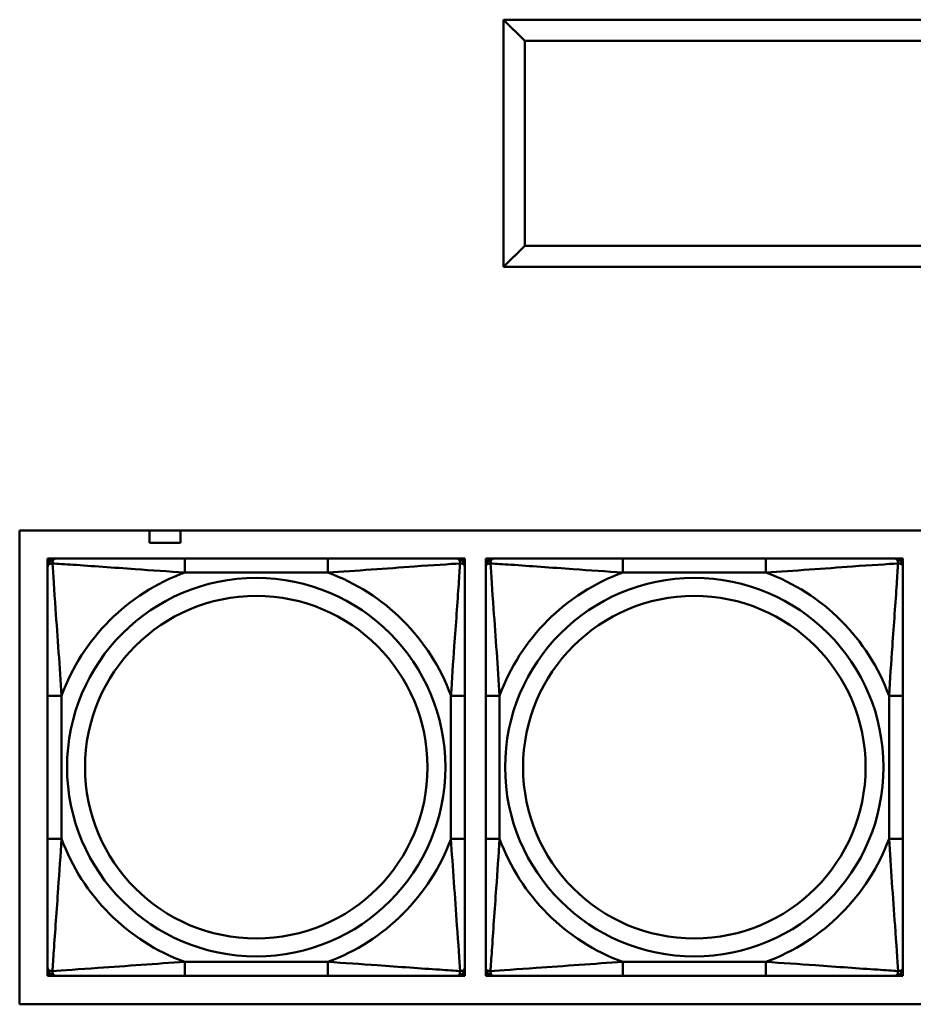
# Model space of a CAD drawing. Header units: inches. Extents: x 7.4 to 53, y 27.5 to 52.4.
# Tile 100 of 128: x 42.8 to 44.1, y 33.1 to 34.5. Entities that reach past the tile are written whole.
import ezdxf

# ---------------------------------------------------------------- set-up
doc = ezdxf.new("R2010")
doc.units = ezdxf.units.IN
doc.header["$MEASUREMENT"] = 0
doc.layers.add('Visible Edges(ANSI)', color=7, linetype='Continuous', lineweight=50)
doc.layers.add('Visible Tangent Edges(ANSI)', color=7, linetype='Continuous', lineweight=50)

msp = doc.modelspace()

# ---------------------------------------------------------------- linework, layer by layer
at = {"layer": 'Visible Edges(ANSI)'}
for p, q in [((43.5036, 34.4924), (43.5036, 34.1424)), ((45.9136, 34.4924), (43.5036, 34.4924)), ((43.5336, 34.4624), (43.5036, 34.4924)), ((43.5336, 34.1724), (43.5336, 34.4624)), ((43.5336, 34.4624), (45.8836, 34.4624)), ((43.5036, 34.1424), (43.5336, 34.1724)), ((45.8836, 34.1724), (43.5336, 34.1724)), ((43.5036, 34.1424), (45.9136, 34.1424)), ((42.8188, 33.0988), (42.8188, 33.7694)), ((42.8188, 33.7694), (45.9696, 33.7694)), ((43.0026, 33.7521), (43.0026, 33.7694)), ((43.0466, 33.7694), (43.0466, 33.7521)), ((43.0466, 33.7521), (43.0026, 33.7521)), ((42.8584, 33.7296), (42.8643, 33.7296)), ((42.8584, 33.7237), (42.8584, 33.7296)), ((42.8643, 33.7296), (42.8702, 33.7296)), ((43.2548, 33.7296), (43.0525, 33.7296)), ((43.4371, 33.7296), (43.443, 33.7296)), ((43.443, 33.7296), (43.449, 33.7296)), ((43.449, 33.7296), (43.449, 33.7237)), ((43.4784, 33.7296), (43.4843, 33.7296)), ((43.4784, 33.7237), (43.4784, 33.7296)), ((43.4843, 33.7296), (43.4902, 33.7296)), ((43.8748, 33.7296), (43.6725, 33.7296)), ((44.0571, 33.7296), (44.063, 33.7296)), ((44.063, 33.7296), (44.069, 33.7296)), ((44.069, 33.7296), (44.069, 33.7237)), ((42.8584, 33.7178), (42.8584, 33.7237)), ((43.449, 33.7237), (43.449, 33.7178)), ((43.4784, 33.7178), (43.4784, 33.7237)), ((44.069, 33.7237), (44.069, 33.7178)), ((42.8584, 33.5355), (42.8584, 33.3332)), ((43.449, 33.3332), (43.449, 33.5355)), ((43.4784, 33.5355), (43.4784, 33.3332)), ((44.069, 33.3332), (44.069, 33.5355)), ((42.8584, 33.145), (42.8584, 33.1509)), ((42.8584, 33.1391), (42.8584, 33.145)), ((42.8643, 33.1391), (42.8584, 33.1391)), ((42.8702, 33.1391), (42.8643, 33.1391)), ((43.0525, 33.1391), (43.2548, 33.1391)), ((43.443, 33.1391), (43.4371, 33.1391)), ((43.449, 33.1391), (43.443, 33.1391)), ((43.449, 33.1509), (43.449, 33.145)), ((43.449, 33.145), (43.449, 33.1391)), ((43.4784, 33.145), (43.4784, 33.1509)), ((43.4784, 33.1391), (43.4784, 33.145)), ((43.4843, 33.1391), (43.4784, 33.1391)), ((43.4902, 33.1391), (43.4843, 33.1391)), ((43.6725, 33.1391), (43.8748, 33.1391)), ((44.063, 33.1391), (44.0571, 33.1391)), ((44.069, 33.1391), (44.063, 33.1391)), ((44.069, 33.1509), (44.069, 33.145)), ((44.069, 33.145), (44.069, 33.1391)), ((45.9696, 33.0988), (42.8188, 33.0988))]:
    msp.add_line(p, q, dxfattribs=at)
for centre, radius, start, end in [((42.8643, 33.7237), 0.00591, 90, 180), ((42.8702, 33.7178), 0.0118, 90, 180), ((43.4371, 33.7178), 0.0118, 0, 90), ((43.443, 33.7237), 0.00591, 0, 90), ((43.4843, 33.7237), 0.00591, 90, 180), ((43.4902, 33.7178), 0.0118, 90, 180), ((44.0571, 33.7178), 0.0118, 0, 90), ((44.063, 33.7237), 0.00591, 0, 90), ((42.8702, 33.1509), 0.0118, 180, 270), ((42.8643, 33.145), 0.00591, 180, 270), ((43.4371, 33.1509), 0.0118, 270, 0), ((43.443, 33.145), 0.00591, 270, 0), ((43.4902, 33.1509), 0.0118, 180, 270), ((43.4843, 33.145), 0.00591, 180, 270), ((44.0571, 33.1509), 0.0118, 270, 0), ((44.063, 33.145), 0.00591, 270, 0)]:
    msp.add_arc(centre, radius, start, end, dxfattribs=at)
for points, knots in [([(43.0525, 33.7296), (43.0289, 33.7296), (43.0049, 33.7296), (42.9815, 33.7296), (42.9508, 33.7296), (42.92, 33.7296), (42.8967, 33.7296), (42.8847, 33.7296), (42.8751, 33.7296), (42.8702, 33.7296)], [0.2569537, 0.2569537, 0.2569537, 0.2569537, 0.4371919, 0.4371919, 0.4371919, 0.6739428, 0.6739428, 0.6739428, 0.7963818, 0.7963818, 0.7963818, 0.7963818]), ([(43.4371, 33.7296), (43.4314, 33.7296), (43.4189, 33.7296), (43.4037, 33.7296), (43.3803, 33.7296), (43.3512, 33.7296), (43.3221, 33.7296), (43.2999, 33.7296), (43.2772, 33.7296), (43.2548, 33.7296)], [-0.7968224, -0.7968224, -0.7968224, -0.7968224, -0.6514613, -0.6514613, -0.6514613, -0.427691, -0.427691, -0.427691, -0.2569517, -0.2569517, -0.2569517, -0.2569517]), ([(43.6725, 33.7296), (43.6489, 33.7296), (43.6249, 33.7296), (43.6015, 33.7296), (43.5708, 33.7296), (43.54, 33.7296), (43.5167, 33.7296), (43.5047, 33.7296), (43.4951, 33.7296), (43.4902, 33.7296)], [0.2569537, 0.2569537, 0.2569537, 0.2569537, 0.4371919, 0.4371919, 0.4371919, 0.6739428, 0.6739428, 0.6739428, 0.7963818, 0.7963818, 0.7963818, 0.7963818]), ([(44.0571, 33.7296), (44.0514, 33.7296), (44.0389, 33.7296), (44.0237, 33.7296), (44.0003, 33.7296), (43.9712, 33.7296), (43.9421, 33.7296), (43.9199, 33.7296), (43.8972, 33.7296), (43.8748, 33.7296)], [-0.7968224, -0.7968224, -0.7968224, -0.7968224, -0.6514613, -0.6514613, -0.6514613, -0.427691, -0.427691, -0.427691, -0.2569517, -0.2569517, -0.2569517, -0.2569517]), ([(42.8584, 33.7178), (42.8584, 33.7121), (42.8584, 33.6996), (42.8584, 33.6844), (42.8584, 33.661), (42.8584, 33.6318), (42.8584, 33.6028), (42.8584, 33.5806), (42.8584, 33.5579), (42.8584, 33.5355)], [-0.7968224, -0.7968224, -0.7968224, -0.7968224, -0.6514613, -0.6514613, -0.6514613, -0.427691, -0.427691, -0.427691, -0.2569517, -0.2569517, -0.2569517, -0.2569517]), ([(43.449, 33.5355), (43.449, 33.5592), (43.449, 33.5832), (43.449, 33.6065), (43.449, 33.6372), (43.449, 33.6681), (43.449, 33.6913), (43.449, 33.7034), (43.449, 33.713), (43.449, 33.7178)], [0.2569537, 0.2569537, 0.2569537, 0.2569537, 0.4371919, 0.4371919, 0.4371919, 0.6739428, 0.6739428, 0.6739428, 0.7963818, 0.7963818, 0.7963818, 0.7963818]), ([(43.4784, 33.7178), (43.4784, 33.7121), (43.4784, 33.6996), (43.4784, 33.6844), (43.4784, 33.661), (43.4784, 33.6318), (43.4784, 33.6028), (43.4784, 33.5806), (43.4784, 33.5579), (43.4784, 33.5355)], [-0.7968224, -0.7968224, -0.7968224, -0.7968224, -0.6514613, -0.6514613, -0.6514613, -0.427691, -0.427691, -0.427691, -0.2569517, -0.2569517, -0.2569517, -0.2569517]), ([(44.069, 33.5355), (44.069, 33.5592), (44.069, 33.5832), (44.069, 33.6065), (44.069, 33.6372), (44.069, 33.6681), (44.069, 33.6913), (44.069, 33.7034), (44.069, 33.713), (44.069, 33.7178)], [0.2569537, 0.2569537, 0.2569537, 0.2569537, 0.4371919, 0.4371919, 0.4371919, 0.6739428, 0.6739428, 0.6739428, 0.7963818, 0.7963818, 0.7963818, 0.7963818]), ([(42.8584, 33.3332), (42.8584, 33.3096), (42.8584, 33.2856), (42.8584, 33.2622), (42.8584, 33.2315), (42.8584, 33.2007), (42.8584, 33.1774), (42.8584, 33.1654), (42.8584, 33.1558), (42.8584, 33.1509)], [0.2569537, 0.2569537, 0.2569537, 0.2569537, 0.4371919, 0.4371919, 0.4371919, 0.6739428, 0.6739428, 0.6739428, 0.7963818, 0.7963818, 0.7963818, 0.7963818]), ([(43.449, 33.1509), (43.449, 33.1566), (43.449, 33.1691), (43.449, 33.1843), (43.449, 33.2078), (43.449, 33.2369), (43.449, 33.266), (43.449, 33.2882), (43.449, 33.3108), (43.449, 33.3332)], [-0.7968224, -0.7968224, -0.7968224, -0.7968224, -0.6514613, -0.6514613, -0.6514613, -0.427691, -0.427691, -0.427691, -0.2569517, -0.2569517, -0.2569517, -0.2569517]), ([(43.4784, 33.3332), (43.4784, 33.3096), (43.4784, 33.2856), (43.4784, 33.2622), (43.4784, 33.2315), (43.4784, 33.2007), (43.4784, 33.1774), (43.4784, 33.1654), (43.4784, 33.1558), (43.4784, 33.1509)], [0.2569537, 0.2569537, 0.2569537, 0.2569537, 0.4371919, 0.4371919, 0.4371919, 0.6739428, 0.6739428, 0.6739428, 0.7963818, 0.7963818, 0.7963818, 0.7963818]), ([(44.069, 33.1509), (44.069, 33.1566), (44.069, 33.1691), (44.069, 33.1843), (44.069, 33.2078), (44.069, 33.2369), (44.069, 33.266), (44.069, 33.2882), (44.069, 33.3108), (44.069, 33.3332)], [-0.7968224, -0.7968224, -0.7968224, -0.7968224, -0.6514613, -0.6514613, -0.6514613, -0.427691, -0.427691, -0.427691, -0.2569517, -0.2569517, -0.2569517, -0.2569517]), ([(42.8702, 33.1391), (42.8759, 33.1391), (42.8884, 33.1391), (42.9037, 33.1391), (42.9271, 33.1391), (42.9562, 33.1391), (42.9853, 33.1391), (43.0075, 33.1391), (43.0301, 33.1391), (43.0525, 33.1391)], [-0.7968224, -0.7968224, -0.7968224, -0.7968224, -0.6514613, -0.6514613, -0.6514613, -0.427691, -0.427691, -0.427691, -0.2569517, -0.2569517, -0.2569517, -0.2569517]), ([(43.2548, 33.1391), (43.2785, 33.1391), (43.3025, 33.1391), (43.3258, 33.1391), (43.3565, 33.1391), (43.3874, 33.1391), (43.4106, 33.1391), (43.4227, 33.1391), (43.4323, 33.1391), (43.4371, 33.1391)], [0.2569537, 0.2569537, 0.2569537, 0.2569537, 0.4371919, 0.4371919, 0.4371919, 0.6739428, 0.6739428, 0.6739428, 0.7963818, 0.7963818, 0.7963818, 0.7963818]), ([(43.4902, 33.1391), (43.4959, 33.1391), (43.5084, 33.1391), (43.5237, 33.1391), (43.5471, 33.1391), (43.5762, 33.1391), (43.6053, 33.1391), (43.6275, 33.1391), (43.6501, 33.1391), (43.6725, 33.1391)], [-0.7968224, -0.7968224, -0.7968224, -0.7968224, -0.6514613, -0.6514613, -0.6514613, -0.427691, -0.427691, -0.427691, -0.2569517, -0.2569517, -0.2569517, -0.2569517]), ([(43.8748, 33.1391), (43.8985, 33.1391), (43.9225, 33.1391), (43.9458, 33.1391), (43.9765, 33.1391), (44.0074, 33.1391), (44.0306, 33.1391), (44.0427, 33.1391), (44.0523, 33.1391), (44.0571, 33.1391)], [0.2569537, 0.2569537, 0.2569537, 0.2569537, 0.4371919, 0.4371919, 0.4371919, 0.6739428, 0.6739428, 0.6739428, 0.7963818, 0.7963818, 0.7963818, 0.7963818])]:
    msp.add_open_spline(points, degree=3, knots=knots, dxfattribs=at)
at = {"layer": 'Visible Tangent Edges(ANSI)'}
for p, q in [((43.0525, 33.7296), (43.0525, 33.71)), ((43.2548, 33.7296), (43.2548, 33.71)), ((43.6725, 33.7296), (43.6725, 33.71)), ((43.8748, 33.7296), (43.8748, 33.71)), ((43.0525, 33.71), (43.2548, 33.71)), ((43.6725, 33.71), (43.8748, 33.71)), ((42.8584, 33.5355), (42.8781, 33.5355)), ((42.8781, 33.3332), (42.8781, 33.5355)), ((43.4293, 33.5355), (43.4293, 33.3332)), ((43.449, 33.5355), (43.4293, 33.5355)), ((43.4784, 33.5355), (43.4981, 33.5355)), ((43.4981, 33.3332), (43.4981, 33.5355)), ((44.0493, 33.5355), (44.0493, 33.3332)), ((44.069, 33.5355), (44.0493, 33.5355)), ((42.8584, 33.3332), (42.8781, 33.3332)), ((43.449, 33.3332), (43.4293, 33.3332)), ((43.4784, 33.3332), (43.4981, 33.3332)), ((44.069, 33.3332), (44.0493, 33.3332)), ((43.2548, 33.1588), (43.0525, 33.1588)), ((43.0525, 33.1391), (43.0525, 33.1588)), ((43.2548, 33.1391), (43.2548, 33.1588)), ((43.8748, 33.1588), (43.6725, 33.1588)), ((43.6725, 33.1391), (43.6725, 33.1588)), ((43.8748, 33.1391), (43.8748, 33.1588))]:
    msp.add_line(p, q, dxfattribs=at)
for centre, radius in [((43.1537, 33.4344), 0.2678), ((43.7737, 33.4344), 0.2678), ((43.1537, 33.4344), 0.2424), ((43.7737, 33.4344), 0.2424)]:
    msp.add_circle(centre, radius, dxfattribs=at)
for centre, start, end in [((43.1537, 33.4344), 110.1547, 159.8453), ((43.1537, 33.4344), 20.1547, 69.8453), ((43.7737, 33.4344), 110.1547, 159.8453), ((43.7737, 33.4344), 20.1547, 69.8453), ((43.1537, 33.4344), 200.1547, 249.8453), ((43.1537, 33.4344), 290.1547, 339.8453), ((43.7737, 33.4344), 200.1547, 249.8453), ((43.7737, 33.4344), 290.1547, 339.8453)]:
    msp.add_arc(centre, 0.2936, start, end, dxfattribs=at)
for points, knots in [([(42.8653, 33.7228), (42.8652, 33.7236), (42.8653, 33.7244), (42.8655, 33.7258), (42.8657, 33.7265), (42.8662, 33.7274), (42.8664, 33.7277), (42.8667, 33.7282), (42.8668, 33.7283), (42.8671, 33.7286), (42.8673, 33.7288), (42.8679, 33.7291), (42.8683, 33.7293), (42.8692, 33.7296), (42.8697, 33.7296), (42.8702, 33.7296)], [-0.00023197, -0.00023197, -0.00023197, -0.00023197, 0.00913095, 0.00913095, 0.01983142, 0.01983142, 0.02651922, 0.02651922, 0.02986312, 0.02986312, 0.03521335, 0.03521335, 0.04377373, 0.04377373, 0.0532704, 0.0532704, 0.0532704, 0.0532704]), ([(43.4371, 33.7296), (43.4377, 33.7296), (43.4382, 33.7296), (43.4391, 33.7293), (43.4395, 33.7291), (43.44, 33.7288), (43.4402, 33.7286), (43.4406, 33.7283), (43.4407, 33.7282), (43.441, 33.7277), (43.4412, 33.7274), (43.4416, 33.7265), (43.4418, 33.7258), (43.4421, 33.7244), (43.4421, 33.7236), (43.4421, 33.7228)], [-0.0532704, -0.0532704, -0.0532704, -0.0532704, -0.04377373, -0.04377373, -0.03521335, -0.03521335, -0.02986312, -0.02986312, -0.02651922, -0.02651922, -0.01983142, -0.01983142, -0.00913095, -0.00913095, 0.00023197, 0.00023197, 0.00023197, 0.00023197]), ([(43.4853, 33.7228), (43.4852, 33.7236), (43.4853, 33.7244), (43.4855, 33.7258), (43.4857, 33.7265), (43.4862, 33.7274), (43.4864, 33.7277), (43.4867, 33.7282), (43.4868, 33.7283), (43.4871, 33.7286), (43.4873, 33.7288), (43.4879, 33.7291), (43.4883, 33.7293), (43.4892, 33.7296), (43.4897, 33.7296), (43.4902, 33.7296)], [-0.00023197, -0.00023197, -0.00023197, -0.00023197, 0.00913095, 0.00913095, 0.01983142, 0.01983142, 0.02651922, 0.02651922, 0.02986312, 0.02986312, 0.03521335, 0.03521335, 0.04377373, 0.04377373, 0.0532704, 0.0532704, 0.0532704, 0.0532704]), ([(44.0571, 33.7296), (44.0577, 33.7296), (44.0582, 33.7296), (44.0591, 33.7293), (44.0595, 33.7291), (44.06, 33.7288), (44.0602, 33.7286), (44.0606, 33.7283), (44.0607, 33.7282), (44.061, 33.7277), (44.0612, 33.7274), (44.0616, 33.7265), (44.0618, 33.7258), (44.0621, 33.7244), (44.0621, 33.7236), (44.0621, 33.7228)], [-0.0532704, -0.0532704, -0.0532704, -0.0532704, -0.04377373, -0.04377373, -0.03521335, -0.03521335, -0.02986312, -0.02986312, -0.02651922, -0.02651922, -0.01983142, -0.01983142, -0.00913095, -0.00913095, 0.00023197, 0.00023197, 0.00023197, 0.00023197]), ([(42.8584, 33.7178), (42.8584, 33.7184), (42.8585, 33.7189), (42.8587, 33.7198), (42.8589, 33.7201), (42.8593, 33.7207), (42.8595, 33.7209), (42.8598, 33.7212), (42.8599, 33.7214), (42.8603, 33.7217), (42.8606, 33.7219), (42.8616, 33.7223), (42.8622, 33.7225), (42.8637, 33.7228), (42.8644, 33.7228), (42.8653, 33.7228)], [-0.0532704, -0.0532704, -0.0532704, -0.0532704, -0.04377373, -0.04377373, -0.03521335, -0.03521335, -0.02986312, -0.02986312, -0.02651922, -0.02651922, -0.01983142, -0.01983142, -0.00913095, -0.00913095, 0.00023197, 0.00023197, 0.00023197, 0.00023197]), ([(42.8653, 33.7228), (42.8729, 33.7223), (42.8829, 33.7217), (42.92, 33.7192), (42.9517, 33.7169), (43.0059, 33.713), (43.0292, 33.7114), (43.0525, 33.71)], [-0.7478145, -0.7478145, -0.7478145, -0.7478145, -0.6493253, -0.6493253, -0.427691, -0.427691, -0.2569537, -0.2569537, -0.2569537, -0.2569537]), ([(42.8781, 33.5355), (42.8757, 33.576), (42.8724, 33.6184), (42.8678, 33.684), (42.8662, 33.7084), (42.8653, 33.7228)], [0.2569517, 0.2569517, 0.2569517, 0.2569517, 0.5559983, 0.5559983, 0.7482818, 0.7482818, 0.7482818, 0.7482818]), ([(43.2548, 33.71), (43.2953, 33.7124), (43.3377, 33.7157), (43.4033, 33.7203), (43.4277, 33.7219), (43.4421, 33.7228)], [0.2569517, 0.2569517, 0.2569517, 0.2569517, 0.5559983, 0.5559983, 0.7482818, 0.7482818, 0.7482818, 0.7482818]), ([(43.4421, 33.7228), (43.4416, 33.7151), (43.441, 33.7051), (43.4385, 33.6681), (43.4362, 33.6364), (43.4323, 33.5821), (43.4307, 33.5589), (43.4293, 33.5355)], [-0.7478145, -0.7478145, -0.7478145, -0.7478145, -0.6493253, -0.6493253, -0.427691, -0.427691, -0.2569537, -0.2569537, -0.2569537, -0.2569537]), ([(43.4421, 33.7228), (43.4429, 33.7228), (43.4437, 33.7228), (43.4451, 33.7225), (43.4458, 33.7223), (43.4467, 33.7219), (43.447, 33.7217), (43.4475, 33.7214), (43.4476, 33.7212), (43.4479, 33.7209), (43.4481, 33.7207), (43.4485, 33.7201), (43.4486, 33.7198), (43.4489, 33.7189), (43.449, 33.7184), (43.449, 33.7178)], [-0.00023197, -0.00023197, -0.00023197, -0.00023197, 0.00913095, 0.00913095, 0.01983142, 0.01983142, 0.02651922, 0.02651922, 0.02986312, 0.02986312, 0.03521335, 0.03521335, 0.04377373, 0.04377373, 0.0532704, 0.0532704, 0.0532704, 0.0532704]), ([(43.4784, 33.7178), (43.4784, 33.7184), (43.4785, 33.7189), (43.4787, 33.7198), (43.4789, 33.7201), (43.4793, 33.7207), (43.4795, 33.7209), (43.4798, 33.7212), (43.4799, 33.7214), (43.4803, 33.7217), (43.4806, 33.7219), (43.4816, 33.7223), (43.4822, 33.7225), (43.4837, 33.7228), (43.4844, 33.7228), (43.4853, 33.7228)], [-0.0532704, -0.0532704, -0.0532704, -0.0532704, -0.04377373, -0.04377373, -0.03521335, -0.03521335, -0.02986312, -0.02986312, -0.02651922, -0.02651922, -0.01983142, -0.01983142, -0.00913095, -0.00913095, 0.00023197, 0.00023197, 0.00023197, 0.00023197]), ([(43.4853, 33.7228), (43.4929, 33.7223), (43.5029, 33.7217), (43.54, 33.7192), (43.5717, 33.7169), (43.6259, 33.713), (43.6492, 33.7114), (43.6725, 33.71)], [-0.7478145, -0.7478145, -0.7478145, -0.7478145, -0.6493253, -0.6493253, -0.427691, -0.427691, -0.2569537, -0.2569537, -0.2569537, -0.2569537]), ([(43.4981, 33.5355), (43.4957, 33.576), (43.4924, 33.6184), (43.4878, 33.684), (43.4862, 33.7084), (43.4853, 33.7228)], [0.2569517, 0.2569517, 0.2569517, 0.2569517, 0.5559983, 0.5559983, 0.7482818, 0.7482818, 0.7482818, 0.7482818]), ([(43.8748, 33.71), (43.9153, 33.7124), (43.9577, 33.7157), (44.0233, 33.7203), (44.0477, 33.7219), (44.0621, 33.7228)], [0.2569517, 0.2569517, 0.2569517, 0.2569517, 0.5559983, 0.5559983, 0.7482818, 0.7482818, 0.7482818, 0.7482818]), ([(44.0621, 33.7228), (44.0616, 33.7151), (44.061, 33.7051), (44.0585, 33.6681), (44.0562, 33.6364), (44.0523, 33.5821), (44.0507, 33.5589), (44.0493, 33.5355)], [-0.7478145, -0.7478145, -0.7478145, -0.7478145, -0.6493253, -0.6493253, -0.427691, -0.427691, -0.2569537, -0.2569537, -0.2569537, -0.2569537]), ([(44.0621, 33.7228), (44.0629, 33.7228), (44.0637, 33.7228), (44.0651, 33.7225), (44.0658, 33.7223), (44.0667, 33.7219), (44.067, 33.7217), (44.0675, 33.7214), (44.0676, 33.7212), (44.0679, 33.7209), (44.0681, 33.7207), (44.0685, 33.7201), (44.0686, 33.7198), (44.0689, 33.7189), (44.069, 33.7184), (44.069, 33.7178)], [-0.00023197, -0.00023197, -0.00023197, -0.00023197, 0.00913095, 0.00913095, 0.01983142, 0.01983142, 0.02651922, 0.02651922, 0.02986312, 0.02986312, 0.03521335, 0.03521335, 0.04377373, 0.04377373, 0.0532704, 0.0532704, 0.0532704, 0.0532704]), ([(42.8653, 33.1459), (42.8657, 33.1536), (42.8664, 33.1636), (42.8689, 33.2007), (42.8712, 33.2324), (42.875, 33.2866), (42.8767, 33.3099), (42.8781, 33.3332)], [-0.7478145, -0.7478145, -0.7478145, -0.7478145, -0.6493253, -0.6493253, -0.427691, -0.427691, -0.2569537, -0.2569537, -0.2569537, -0.2569537]), ([(43.4293, 33.3332), (43.4317, 33.2927), (43.435, 33.2504), (43.4396, 33.1847), (43.4412, 33.1603), (43.4421, 33.1459)], [0.2569517, 0.2569517, 0.2569517, 0.2569517, 0.5559983, 0.5559983, 0.7482818, 0.7482818, 0.7482818, 0.7482818]), ([(43.4853, 33.1459), (43.4857, 33.1536), (43.4864, 33.1636), (43.4889, 33.2007), (43.4912, 33.2324), (43.495, 33.2866), (43.4967, 33.3099), (43.4981, 33.3332)], [-0.7478145, -0.7478145, -0.7478145, -0.7478145, -0.6493253, -0.6493253, -0.427691, -0.427691, -0.2569537, -0.2569537, -0.2569537, -0.2569537]), ([(44.0493, 33.3332), (44.0517, 33.2927), (44.055, 33.2504), (44.0596, 33.1847), (44.0612, 33.1603), (44.0621, 33.1459)], [0.2569517, 0.2569517, 0.2569517, 0.2569517, 0.5559983, 0.5559983, 0.7482818, 0.7482818, 0.7482818, 0.7482818]), ([(43.0525, 33.1588), (43.0121, 33.1564), (42.9697, 33.1531), (42.904, 33.1485), (42.8796, 33.1469), (42.8653, 33.1459)], [0.2569517, 0.2569517, 0.2569517, 0.2569517, 0.5559983, 0.5559983, 0.7482818, 0.7482818, 0.7482818, 0.7482818]), ([(43.4421, 33.1459), (43.4345, 33.1464), (43.4244, 33.1471), (43.3874, 33.1496), (43.3557, 33.1518), (43.3014, 33.1557), (43.2782, 33.1574), (43.2548, 33.1588)], [-0.7478145, -0.7478145, -0.7478145, -0.7478145, -0.6493253, -0.6493253, -0.427691, -0.427691, -0.2569537, -0.2569537, -0.2569537, -0.2569537]), ([(43.6725, 33.1588), (43.6321, 33.1564), (43.5897, 33.1531), (43.524, 33.1485), (43.4996, 33.1469), (43.4853, 33.1459)], [0.2569517, 0.2569517, 0.2569517, 0.2569517, 0.5559983, 0.5559983, 0.7482818, 0.7482818, 0.7482818, 0.7482818]), ([(44.0621, 33.1459), (44.0545, 33.1464), (44.0444, 33.1471), (44.0074, 33.1496), (43.9757, 33.1518), (43.9214, 33.1557), (43.8982, 33.1574), (43.8748, 33.1588)], [-0.7478145, -0.7478145, -0.7478145, -0.7478145, -0.6493253, -0.6493253, -0.427691, -0.427691, -0.2569537, -0.2569537, -0.2569537, -0.2569537]), ([(42.8653, 33.1459), (42.8644, 33.1459), (42.8637, 33.146), (42.8622, 33.1462), (42.8616, 33.1464), (42.8606, 33.1469), (42.8603, 33.147), (42.8599, 33.1474), (42.8598, 33.1475), (42.8595, 33.1478), (42.8593, 33.148), (42.8589, 33.1486), (42.8587, 33.149), (42.8585, 33.1499), (42.8584, 33.1504), (42.8584, 33.1509)], [-0.00023197, -0.00023197, -0.00023197, -0.00023197, 0.00913095, 0.00913095, 0.01983142, 0.01983142, 0.02651922, 0.02651922, 0.02986312, 0.02986312, 0.03521335, 0.03521335, 0.04377373, 0.04377373, 0.0532704, 0.0532704, 0.0532704, 0.0532704]), ([(42.8702, 33.1391), (42.8697, 33.1391), (42.8692, 33.1392), (42.8683, 33.1394), (42.8679, 33.1396), (42.8673, 33.14), (42.8671, 33.1401), (42.8668, 33.1405), (42.8667, 33.1406), (42.8664, 33.141), (42.8662, 33.1413), (42.8657, 33.1422), (42.8655, 33.1429), (42.8653, 33.1444), (42.8652, 33.1451), (42.8653, 33.1459)], [-0.0532704, -0.0532704, -0.0532704, -0.0532704, -0.04377373, -0.04377373, -0.03521335, -0.03521335, -0.02986312, -0.02986312, -0.02651922, -0.02651922, -0.01983142, -0.01983142, -0.00913095, -0.00913095, 0.00023197, 0.00023197, 0.00023197, 0.00023197]), ([(43.4421, 33.1459), (43.4421, 33.1451), (43.4421, 33.1444), (43.4418, 33.1429), (43.4416, 33.1422), (43.4412, 33.1413), (43.441, 33.141), (43.4407, 33.1406), (43.4406, 33.1405), (43.4402, 33.1401), (43.44, 33.14), (43.4395, 33.1396), (43.4391, 33.1394), (43.4382, 33.1392), (43.4377, 33.1391), (43.4371, 33.1391)], [-0.00023197, -0.00023197, -0.00023197, -0.00023197, 0.00913095, 0.00913095, 0.01983142, 0.01983142, 0.02651922, 0.02651922, 0.02986312, 0.02986312, 0.03521335, 0.03521335, 0.04377373, 0.04377373, 0.0532704, 0.0532704, 0.0532704, 0.0532704]), ([(43.449, 33.1509), (43.449, 33.1504), (43.4489, 33.1499), (43.4486, 33.149), (43.4485, 33.1486), (43.4481, 33.148), (43.4479, 33.1478), (43.4476, 33.1475), (43.4475, 33.1474), (43.447, 33.147), (43.4467, 33.1469), (43.4458, 33.1464), (43.4451, 33.1462), (43.4437, 33.146), (43.4429, 33.1459), (43.4421, 33.1459)], [-0.0532704, -0.0532704, -0.0532704, -0.0532704, -0.04377373, -0.04377373, -0.03521335, -0.03521335, -0.02986312, -0.02986312, -0.02651922, -0.02651922, -0.01983142, -0.01983142, -0.00913095, -0.00913095, 0.00023197, 0.00023197, 0.00023197, 0.00023197]), ([(43.4853, 33.1459), (43.4844, 33.1459), (43.4837, 33.146), (43.4822, 33.1462), (43.4816, 33.1464), (43.4806, 33.1469), (43.4803, 33.147), (43.4799, 33.1474), (43.4798, 33.1475), (43.4795, 33.1478), (43.4793, 33.148), (43.4789, 33.1486), (43.4787, 33.149), (43.4785, 33.1499), (43.4784, 33.1504), (43.4784, 33.1509)], [-0.00023197, -0.00023197, -0.00023197, -0.00023197, 0.00913095, 0.00913095, 0.01983142, 0.01983142, 0.02651922, 0.02651922, 0.02986312, 0.02986312, 0.03521335, 0.03521335, 0.04377373, 0.04377373, 0.0532704, 0.0532704, 0.0532704, 0.0532704]), ([(43.4902, 33.1391), (43.4897, 33.1391), (43.4892, 33.1392), (43.4883, 33.1394), (43.4879, 33.1396), (43.4873, 33.14), (43.4871, 33.1401), (43.4868, 33.1405), (43.4867, 33.1406), (43.4864, 33.141), (43.4862, 33.1413), (43.4857, 33.1422), (43.4855, 33.1429), (43.4853, 33.1444), (43.4852, 33.1451), (43.4853, 33.1459)], [-0.0532704, -0.0532704, -0.0532704, -0.0532704, -0.04377373, -0.04377373, -0.03521335, -0.03521335, -0.02986312, -0.02986312, -0.02651922, -0.02651922, -0.01983142, -0.01983142, -0.00913095, -0.00913095, 0.00023197, 0.00023197, 0.00023197, 0.00023197]), ([(44.0621, 33.1459), (44.0621, 33.1451), (44.0621, 33.1444), (44.0618, 33.1429), (44.0616, 33.1422), (44.0612, 33.1413), (44.061, 33.141), (44.0607, 33.1406), (44.0606, 33.1405), (44.0602, 33.1401), (44.06, 33.14), (44.0595, 33.1396), (44.0591, 33.1394), (44.0582, 33.1392), (44.0577, 33.1391), (44.0571, 33.1391)], [-0.00023197, -0.00023197, -0.00023197, -0.00023197, 0.00913095, 0.00913095, 0.01983142, 0.01983142, 0.02651922, 0.02651922, 0.02986312, 0.02986312, 0.03521335, 0.03521335, 0.04377373, 0.04377373, 0.0532704, 0.0532704, 0.0532704, 0.0532704]), ([(44.069, 33.1509), (44.069, 33.1504), (44.0689, 33.1499), (44.0686, 33.149), (44.0685, 33.1486), (44.0681, 33.148), (44.0679, 33.1478), (44.0676, 33.1475), (44.0675, 33.1474), (44.067, 33.147), (44.0667, 33.1469), (44.0658, 33.1464), (44.0651, 33.1462), (44.0637, 33.146), (44.0629, 33.1459), (44.0621, 33.1459)], [-0.0532704, -0.0532704, -0.0532704, -0.0532704, -0.04377373, -0.04377373, -0.03521335, -0.03521335, -0.02986312, -0.02986312, -0.02651922, -0.02651922, -0.01983142, -0.01983142, -0.00913095, -0.00913095, 0.00023197, 0.00023197, 0.00023197, 0.00023197])]:
    msp.add_open_spline(points, degree=3, knots=knots, dxfattribs=at)

doc.saveas('drawing.dxf')
